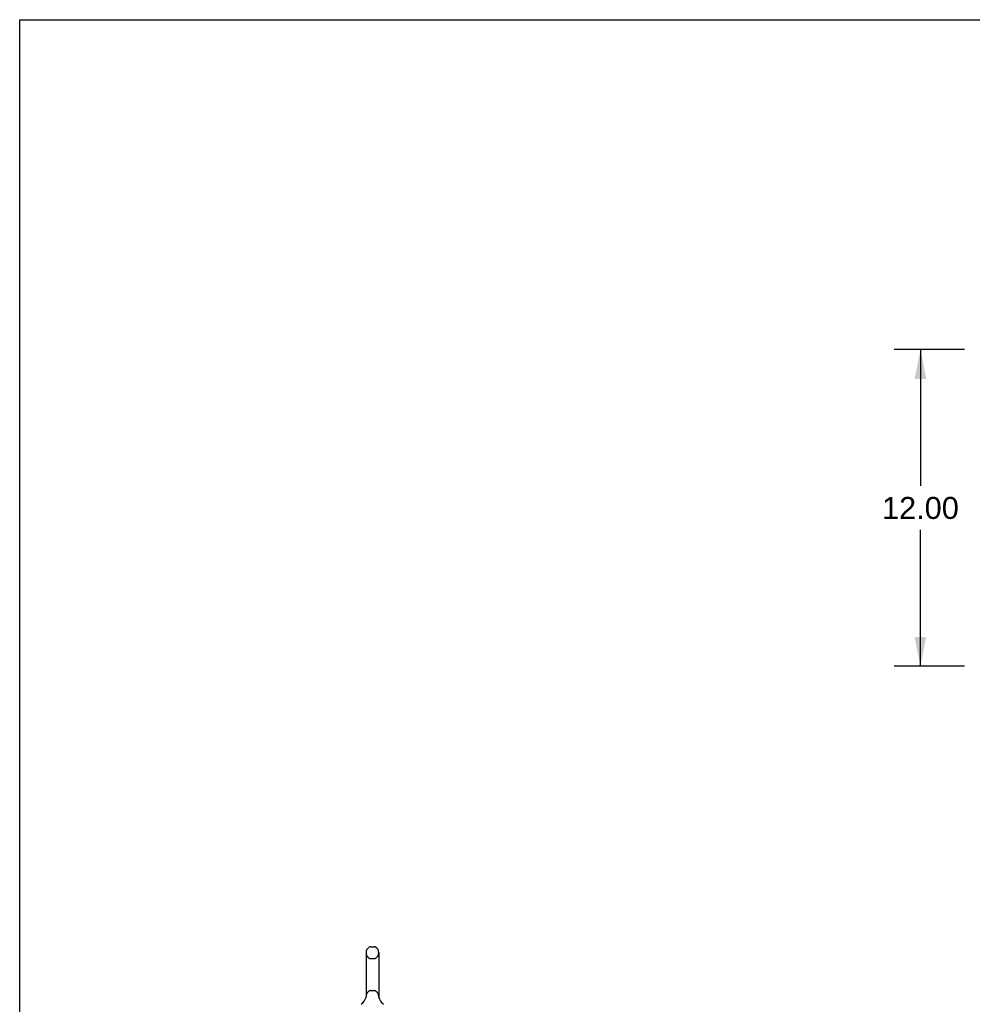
# Model space of a CAD drawing. Header units: inches. Extents: x 0 to 189, y 0 to 122.
# Tile 6 of 30: x 0 to 36, y 85 to 122. Entities that reach past the tile are written whole.
import ezdxf

# ---------------------------------------------------------------- set-up
doc = ezdxf.new("R2010")
doc.units = ezdxf.units.IN
doc.header["$LTSCALE"] = 10.388889
doc.header["$MEASUREMENT"] = 0
doc.linetypes.add('HIDDEN', pattern=[0.2, 0.1, -0.1])
doc.layers.get('0').update_dxf_attribs({"linetype": 'CONTINUOUS'})
doc.layers.add('00-5PC_BODY_NO', color=7, linetype='CONTINUOUS')
doc.layers.add('DEFAULT_2', color=8, linetype='HIDDEN')
doc.styles.get("Standard").update_dxf_attribs({"font": 'arial.ttf'})
doc.dimstyles.new('DIMSTYLE_1', dxfattribs={"dimtxt": 0.833333, "dimasz": 1.111111, "dimexe": 0.09, "dimexo": 0.07, "dimgap": 0.0375, "dimtad": 0, "dimtih": 1, "dimtoh": 1, "dimzin": 4, "dimdsep": 46, "dimtxsty": 'Standard', "dimblk": '_FILLED', "dimblk1": '_FILLED', "dimblk2": '_FILLED', "dimcen": 0.09, "dimazin": 1, "dimtfac": 1, "dimtdec": 3, "dimtofl": 0, "dimtmove": 0, "dimatfit": 3, "dimldrblk": '_FILLED', "dimfxl": 0, "dimtolj": 1, "dimtzin": 4, "dimarcsym": 0})

# ---------------------------------------------------------------- blocks, each defined once
blk = doc.blocks.new('_FILLED')
at = {"color": 0, "linetype": 'ByBlock'}
blk.add_solid([(0, 0), (-1, 0.2), (-1, -0.2)], dxfattribs=at)
blk = doc.blocks.new('*D2')
at = {"layer": '00-5PC_BODY_NO', "color": 2, "linetype": 'Continuous'}
for p, q in [((35.796, 109.717), (33.13, 109.717)), ((34.13, 109.717), (34.13, 104.55)), ((34.13, 97.717), (34.13, 102.884)), ((35.796, 97.717), (33.13, 97.717))]:
    blk.add_line(p, q, dxfattribs=at)
at = {"layer": '00-5PC_BODY_NO', "color": 2, "linetype": 'Continuous', "xscale": 1.1111111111, "yscale": 1.1111111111, "zscale": 1.1111111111}
for p, rotation in [((34.13, 109.717), 90), ((34.13, 97.717), 270)]:
    blk.add_blockref('_FILLED', p, dxfattribs=dict(at, rotation=rotation))
at = {"layer": '00-5PC_BODY_NO', "color": 2, "linetype": 'Continuous', "insert": (34.13, 104.134), "char_height": 0.8333, "width": 2.91202, "attachment_point": 2, "line_spacing_factor": 0.9}
blk.add_mtext('12.00', dxfattribs=at)

msp = doc.modelspace()

# ---------------------------------------------------------------- linework, layer by layer
at = {"color": 7, "linetype": 'Continuous'}
for p, q in [((0, 0), (0, 122.222)), ((0, 122.222), (188.889, 122.222)), ((13.301, 87.085), (13.429, 87.085)), ((13.124, 86.862), (13.124, 85.199)), ((13.607, 86.862), (13.607, 85.199)), ((13.118, 85.155), (13.118, 85.154)), ((13.122, 85.169), (13.121, 85.168)), ((13.121, 85.168), (13.121, 85.168)), ((13.123, 85.175), (13.122, 85.174)), ((13.122, 85.174), (13.122, 85.173)), ((13.122, 85.173), (13.122, 85.172)), ((13.122, 85.172), (13.122, 85.171)), ((13.122, 85.171), (13.122, 85.17)), ((13.122, 85.17), (13.122, 85.169)), ((13.123, 85.18), (13.123, 85.179)), ((13.123, 85.179), (13.123, 85.178)), ((13.123, 85.178), (13.123, 85.177)), ((13.123, 85.177), (13.123, 85.176)), ((13.123, 85.176), (13.123, 85.175)), ((13.124, 85.199), (13.124, 85.194)), ((13.607, 85.194), (13.607, 85.199)), ((13.607, 85.193), (13.607, 85.194)), ((13.608, 85.17), (13.608, 85.171)), ((13.609, 85.169), (13.608, 85.17)), ((13.609, 85.168), (13.609, 85.169)), ((13.612, 85.154), (13.612, 85.155)), ((13.612, 85.155), (13.612, 85.155))]:
    msp.add_line(p, q, dxfattribs=at)
for points in [[(13.124, 85.188), (13.124, 85.187), (13.124, 85.186), (13.124, 85.186), (13.124, 85.185), (13.124, 85.185), (13.123, 85.184), (13.123, 85.183), (13.123, 85.183), (13.123, 85.182), (13.123, 85.182), (13.123, 85.181), (13.123, 85.181), (13.123, 85.18)], [(13.124, 85.194), (13.124, 85.193), (13.124, 85.193), (13.124, 85.192), (13.124, 85.191), (13.124, 85.191), (13.124, 85.19), (13.124, 85.19), (13.124, 85.189), (13.124, 85.188), (13.124, 85.188)], [(13.608, 85.171), (13.608, 85.172), (13.608, 85.173), (13.608, 85.173), (13.608, 85.174), (13.608, 85.174), (13.608, 85.175), (13.608, 85.175), (13.608, 85.176), (13.608, 85.177), (13.607, 85.177), (13.607, 85.178), (13.607, 85.178), (13.607, 85.179), (13.607, 85.18), (13.607, 85.18), (13.607, 85.181), (13.607, 85.182), (13.607, 85.182), (13.607, 85.183), (13.607, 85.183), (13.607, 85.184), (13.607, 85.185), (13.607, 85.185), (13.607, 85.186), (13.607, 85.187), (13.607, 85.187), (13.607, 85.188), (13.607, 85.189), (13.607, 85.19), (13.607, 85.19), (13.607, 85.191), (13.607, 85.192), (13.607, 85.193), (13.607, 85.193)]]:
    msp.add_lwpolyline(points, dxfattribs=at)
for centre, radius, start, end in [((13.365, 86.862), 0.241, 123.1848, 180), ((13.301, 86.96), 0.125, 90, 123.1848), ((13.429, 86.96), 0.125, 56.8152, 90), ((13.365, 86.862), 0.241, 0, 56.8152), ((12.641, 85.305), 0.5, 306.7414, 344.6791), ((14.089, 85.305), 0.5, 195.3209, 233.2586)]:
    msp.add_arc(centre, radius, start, end, dxfattribs=at)
at = {"layer": 'DEFAULT_2', "color": 8, "linetype": 'HIDDEN'}
for p, q in [((13.301, 86.64), (13.429, 86.64)), ((13.118, 85.154), (13.118, 85.154)), ((13.118, 85.154), (13.118, 85.154)), ((13.118, 85.154), (13.118, 85.154)), ((13.122, 85.174), (13.122, 85.174)), ((13.122, 85.173), (13.122, 85.173)), ((13.122, 85.172), (13.122, 85.172)), ((13.122, 85.171), (13.122, 85.171)), ((13.123, 85.184), (13.123, 85.184)), ((13.123, 85.179), (13.123, 85.179)), ((13.123, 85.178), (13.123, 85.178)), ((13.123, 85.177), (13.123, 85.177)), ((13.123, 85.176), (13.123, 85.176)), ((13.123, 85.175), (13.123, 85.175)), ((13.124, 85.193), (13.124, 85.193)), ((13.124, 85.189), (13.124, 85.189)), ((13.124, 85.188), (13.124, 85.188)), ((13.124, 85.188), (13.124, 85.188)), ((13.124, 85.187), (13.124, 85.187)), ((13.124, 85.186), (13.124, 85.186)), ((13.124, 85.186), (13.124, 85.186)), ((13.124, 85.185), (13.124, 85.185)), ((13.124, 85.185), (13.124, 85.185)), ((13.301, 85.422), (13.429, 85.422)), ((13.607, 85.193), (13.607, 85.193)), ((13.607, 85.19), (13.607, 85.19)), ((13.607, 85.188), (13.607, 85.188)), ((13.607, 85.185), (13.607, 85.186)), ((13.607, 85.183), (13.607, 85.183)), ((13.607, 85.178), (13.607, 85.178)), ((13.608, 85.173), (13.608, 85.173)), ((13.608, 85.172), (13.608, 85.172)), ((13.608, 85.171), (13.608, 85.171)), ((13.609, 85.17), (13.608, 85.17)), ((13.609, 85.169), (13.609, 85.169))]:
    msp.add_line(p, q, dxfattribs=at)
for centre, radius, start, end in [((13.365, 86.862), 0.241, 180, 236.8152), ((13.301, 86.765), 0.125, 236.8152, 270), ((13.429, 86.765), 0.125, 270, 303.1848), ((13.365, 86.862), 0.241, 303.1848, 360), ((13.365, 85.199), 0.241, 123.1848, 180), ((13.301, 85.297), 0.125, 90, 123.1848), ((13.429, 85.297), 0.125, 56.8152, 90), ((13.365, 85.199), 0.241, 0, 56.8152)]:
    msp.add_arc(centre, radius, start, end, dxfattribs=at)

# ---------------------------------------------------------------- dimensions: what is measured, and where the dimension line sits
at = {"layer": '00-5PC_BODY_NO', "color": 2, "linetype": 'Continuous'}
dim = msp.add_linear_dim(base=(34.13, 97.717), p1=(35.866, 109.717), p2=(35.866, 97.717), angle=270, dimstyle='DIMSTYLE_1', dxfattribs=at)
dim.commit()
dim.dimension.update_dxf_attribs({"geometry": '*D2', "text_midpoint": (34.166, 103.712), "dimtype": 160})

doc.saveas('drawing.dxf')
